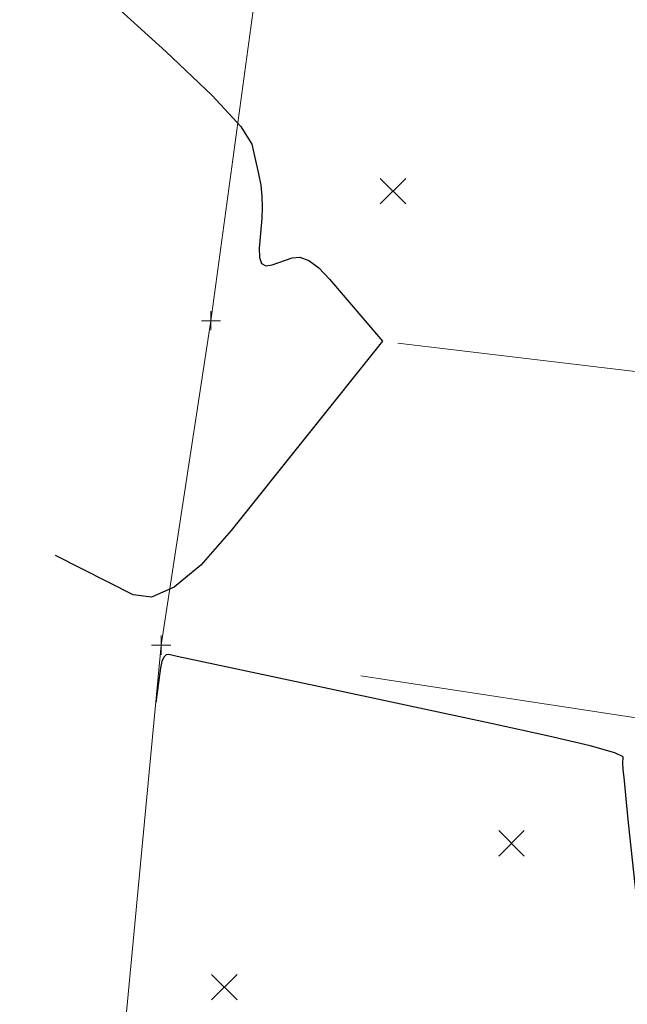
# Model space of a CAD drawing. Extents: x 1620613 to 1693141, y 557269 to 607790.
# Tile 22 of 256: x 1620884 to 1620900, y 607196 to 607222. Entities that reach past the tile are written whole.
import ezdxf

# ---------------------------------------------------------------- set-up
doc = ezdxf.new("R2010")
doc.units = 0
doc.header["$LTSCALE"] = 10
doc.header["$MEASUREMENT"] = 0
doc.linetypes.add('DGN Style 3', pattern=[10.28579463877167, 7.346996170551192, -2.938798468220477])
doc.linetypes.add('DGN Style 5', pattern=[5.142897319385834, 2.204098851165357, -2.938798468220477])
for name, color, linetype, lineweight in [('DT_X_Contour_Major', 132, 'DGN Style 3', 30), ('DT_X_Contour_Minor', 136, 'DGN Style 3', 0), ('PV_X_Driveway', 7, 'DGN Style 5', 0), ('SV_X_Random_Point (Construction)', 7, 'Continuous', 0), ('XS_X_Ground_Line', 92, 'DGN Style 3', 13)]:
    doc.layers.add(name, color=color, linetype=linetype, lineweight=lineweight)
doc.layers.add('SV_X_Shot_Marker (Construction)', color=2, linetype='Continuous', lineweight=0, transparency=0.5)

# ---------------------------------------------------------------- blocks, each defined once
blk = doc.blocks.new('X_66')
at = {"layer": 'SV_X_Random_Point (Construction)', "color": 7, "linetype": 'Continuous', "lineweight": 0, "transparency": 33554559}
for p, q in [((-0.03333333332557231, -0.03337500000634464), (0.03333333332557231, 0.03337499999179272)), ((-0.03333333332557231, 0.03337499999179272), (0.03333333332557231, -0.03337500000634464))]:
    blk.add_line(p, q, dxfattribs=at)
blk = doc.blocks.new('X_68')
at = {"layer": 'SV_X_Random_Point (Construction)', "color": 7, "linetype": 'Continuous', "lineweight": 0, "transparency": 33554559}
for p, q in [((-0.03333333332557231, -0.03337499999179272), (0.03333333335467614, 0.03337500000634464)), ((-0.03333333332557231, 0.03337500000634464), (0.03333333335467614, -0.03337499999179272))]:
    blk.add_line(p, q, dxfattribs=at)
blk = doc.blocks.new('SVPT_536')
at = {"layer": 'SV_X_Shot_Marker (Construction)', "transparency": 33554495}
for p, q in [((-0.02499999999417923, 0), (0.02500000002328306, 0)), ((2.91038304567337e-11, 0.02499999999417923), (2.91038304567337e-11, -0.02500000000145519))]:
    blk.add_line(p, q, dxfattribs=at)
blk.add_point((2.91038304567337e-11, 0), dxfattribs=at)
blk = doc.blocks.new('SVPT_540')
at = {"layer": 'SV_X_Shot_Marker (Construction)', "transparency": 33554495}
for p, q in [((-0.02500000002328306, 7.275957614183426e-12), (0.02499999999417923, 7.275957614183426e-12)), ((-2.91038304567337e-11, 0.02500000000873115), (-2.91038304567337e-11, -0.02499999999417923))]:
    blk.add_line(p, q, dxfattribs=at)
blk.add_point((-2.91038304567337e-11, 7.275957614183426e-12), dxfattribs=at)
blk = doc.blocks.new('X_69')
at = {"layer": 'SV_X_Random_Point (Construction)', "color": 7, "linetype": 'Continuous', "lineweight": 0, "transparency": 33554559}
for p, q in [((-0.03333333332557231, -0.03337499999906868), (0.03333333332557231, 0.03337499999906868)), ((-0.03333333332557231, 0.03337499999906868), (0.03333333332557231, -0.03337499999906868))]:
    blk.add_line(p, q, dxfattribs=at)
blk = doc.blocks.new('*U1004')
at = {"layer": 'DT_X_Contour_Major', "flags": 128}
for points, elevation in [([(26.30537734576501, 12.32594311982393), (26.2132969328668, 12.53416623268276), (26.16390910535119, 12.56619816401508), (26.05520865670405, 12.57305548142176), (25.88719558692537, 12.55473818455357), (25.65986989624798, 12.51124627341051), (24.97458455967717, 12.36170169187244), (24.45816364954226, 12.15995523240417), (23.42286492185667, 11.6668742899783), (21.86868837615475, 10.88245886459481), (19.79563401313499, 9.806708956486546), (13.57565195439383, 6.54959655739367), (11.44822148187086, 5.455328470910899), (9.730916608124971, 4.615358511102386), (8.423737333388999, 4.029686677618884), (7.526683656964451, 3.698312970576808), (5.681374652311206, 3.153713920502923), (5.055211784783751, 2.968261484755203), (4.560704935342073, 2.820353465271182), (4.197854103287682, 2.709989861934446), (3.966659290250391, 2.637170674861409), (3.525681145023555, 2.493045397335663), (3.178307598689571, 2.100909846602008), (2.466920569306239, 1.032597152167), (1.391520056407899, -0.7118926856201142), (-0.04789394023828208, -3.13255966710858), (-4.371682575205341, -10.48924114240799), (-5.941370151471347, -12.76363584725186), (-7.407591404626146, -14.06930885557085), (-8.770346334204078, -14.40626016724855), (-10.02963494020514, -13.77448978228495), (-13.24978279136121, -10.79813982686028), (-14.44513227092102, -9.777115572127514), (-15.61606982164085, -8.946305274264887), (-16.7625954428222, -8.305708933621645), (-17.88470913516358, -7.855326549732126), (-23.06427853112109, -6.197374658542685), (-29.30367816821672, -10.85300946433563), (-30.47575752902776, -11.72686911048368), (-31.31796719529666, -12.35317598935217), (-31.83030716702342, -12.7319301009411), (-32.01277744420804, -12.8631314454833), (-32.05953859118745, -12.88293134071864), (-32.14207109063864, -12.91787776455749), (-32.21893357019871, -12.95042335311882), (-32.61941676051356, -13.11999843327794), (-32.73207073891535, -13.18369291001), (-32.84511525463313, -13.27954040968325), (-32.95855030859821, -13.40754093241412), (-33.07237589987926, -13.56769447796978), (-33.37643152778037, -14.03764129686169), (-33.50657770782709, -14.21317402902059), (-33.6689745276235, -14.38731211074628), (-33.86362198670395, -14.560055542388), (-34.09052008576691, -14.73140432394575), (-34.73858253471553, -15.18647487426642), (-35.14137474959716, -15.4824079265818), (-35.8637045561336, -16.0289041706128), (-36.90557195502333, -16.82596360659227), (-38.26697694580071, -17.87358623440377), (-42.32344037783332, -21.0013308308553), (-43.67305406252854, -22.02445178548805), (-44.6795475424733, -22.74800620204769), (-45.34292081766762, -23.17199408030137), (-45.66317388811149, -23.29641542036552), (-46.05968847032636, -23.22878360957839), (-46.19805104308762, -23.20993436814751), (-46.31575282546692, -23.20411050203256), (-46.41279381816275, -23.21131201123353), (-46.48917402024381, -23.231538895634), (-46.66530683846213, -23.30284442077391), (-46.72931100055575, -23.32240601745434), (-46.78922387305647, -23.32761166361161), (-46.84504545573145, -23.31846135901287), (-46.89677574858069, -23.29495510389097), (-47.02926814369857, -23.21313048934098), (-47.07910932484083, -23.18417179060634), (-47.12926357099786, -23.15866415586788), (-47.17973088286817, -23.13660758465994), (-47.23051126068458, -23.11800207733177), (-47.46821684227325, -23.03922885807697), (-47.1393477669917, -22.75253284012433), (-47.07713452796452, -22.6964644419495), (-47.03143870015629, -22.65112896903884), (-47.00226028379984, -22.61652642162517), (-46.98959927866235, -22.59265679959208), (-46.97785981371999, -22.54331504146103), (-46.99294596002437, -22.50928882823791), (-47.04700899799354, -22.44421650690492), (-47.14004892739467, -22.34809807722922), (-47.27206574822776, -22.22093353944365), (-47.67607979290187, -21.84043329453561), (-47.81056473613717, -21.71434827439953), (-47.91100903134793, -21.62146839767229), (-47.97741267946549, -21.56179366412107), (-48.00977568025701, -21.5353240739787), (-48.05068948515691, -21.50901202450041), (-48.10322058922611, -21.51837917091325), (-48.23012854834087, -21.56621464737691), (-48.43141336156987, -21.6525184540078), (-48.70707502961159, -21.77729059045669), (-49.5413419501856, -22.16130739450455), (-49.80421633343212, -22.28057902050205), (-49.96713929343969, -22.35038129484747), (-50.03011082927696, -22.37071421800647), (-49.99313094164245, -22.34157778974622), (-49.76124934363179, -22.19792151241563), (-49.70424088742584, -22.16001939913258), (-49.70712671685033, -22.15405526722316), (-49.76990683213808, -22.18002911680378), (-49.89258123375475, -22.23794094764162), (-50.29957201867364, -22.4349564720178), (-50.4650397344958, -22.51511245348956), (-50.65619979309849, -22.60781875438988), (-50.87305219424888, -22.713075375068), (-51.11559693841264, -22.83088231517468), (-51.7966393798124, -23.16176791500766), (-52.02042571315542, -23.26913636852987), (-52.18100288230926, -23.34307752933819), (-52.27837088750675, -23.3835913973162), (-52.31252972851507, -23.39067797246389), (-52.31934108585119, -23.36500578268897), (-52.34651299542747, -23.36802393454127), (-52.42292020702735, -23.3963325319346), (-52.54856272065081, -23.44993157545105), (-52.7234405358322, -23.52882106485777), (-53.25542844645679, -23.77291363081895), (-53.49106641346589, -23.88353283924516), (-53.79898938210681, -24.03232103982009), (-54.17919735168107, -24.21927823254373), (-54.63169032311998, -24.4444044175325), (-55.9347182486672, -25.09563290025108), (-56.37126484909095, -25.31363089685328), (-56.70363370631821, -25.47920352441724), (-56.93182482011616, -25.59235078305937), (-57.05583819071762, -25.65307267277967), (-57.24763685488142, -25.74509721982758), (-57.34868085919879, -25.79261193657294), (-57.50796387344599, -25.86613767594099), (-57.72548589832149, -25.9656744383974), (-58.00124693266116, -26.09122222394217), (-58.81426170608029, -26.46069768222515), (-59.41411217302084, -26.73047952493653), (-60.60390249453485, -27.26271845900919), (-62.383632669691, -28.05741448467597), (-64.7533026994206, -29.11456760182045), (-71.85900925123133, -32.28358536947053), (-74.23402236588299, -33.34301279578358), (-76.02978179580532, -34.14453174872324), (-77.24628754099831, -34.68814222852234), (-77.88353960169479, -34.97384423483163), (-78.81054018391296, -35.391838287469), (-79.19568025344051, -35.56560299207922), (-79.65585002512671, -35.77340156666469), (-80.19104949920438, -36.01523401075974), (-80.8012786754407, -36.29110032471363), (-82.52859608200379, -37.07212232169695), (-83.42971963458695, -37.47749889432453), (-84.83760223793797, -38.1078621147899), (-86.75224389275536, -38.96321198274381), (-89.1736445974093, -40.04354849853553), (-96.30639187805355, -43.22442807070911), (-98.70508875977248, -44.29380064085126), (-100.5516189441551, -45.11625867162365), (-101.8459824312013, -45.69180216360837), (-102.5881792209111, -46.02043111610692), (-103.8311483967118, -46.56755560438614), (-104.3522387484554, -46.79758268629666), (-104.9832829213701, -47.07732056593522), (-105.7242809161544, -47.40676924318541), (-106.5752327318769, -47.7859287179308), (-108.9910426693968, -48.86330171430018), (-109.8721744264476, -49.25757714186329), (-110.7037122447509, -49.63237367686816), (-111.485656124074, -49.98769131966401), (-112.2180060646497, -50.32353007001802), (-114.1048139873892, -51.19312821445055), (-114.7537511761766, -51.49108912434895), (-115.2854568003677, -51.73277324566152), (-115.6999308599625, -51.91818057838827), (-115.9971733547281, -52.04731112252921), (-116.6335112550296, -52.31662352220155), (-116.8426200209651, -52.40548220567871), (-116.9926928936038, -52.47007395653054), (-117.0837298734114, -52.51039877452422), (-117.1157309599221, -52.52645665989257), (-117.1223526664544, -52.53692177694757), (-117.1551489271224, -52.55367385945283), (-117.2485714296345, -52.59608126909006), (-117.4026201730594, -52.66414400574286), (-117.617295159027, -52.75786206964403), (-118.270596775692, -53.04198400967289), (-118.4902231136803, -53.13753155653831), (-118.6591259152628, -53.21108274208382), (-118.7773051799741, -53.26263756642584), (-118.8447609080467, -53.29219602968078), (-119.0411993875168, -53.37881068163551), (-118.9586758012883, -53.66843197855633), (-118.9665701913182, -53.72670504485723), (-119.0256206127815, -53.77740083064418), (-119.135827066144, -53.8205193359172), (-119.2971895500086, -53.85606056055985), (-120.1695785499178, -54.0042392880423), (-120.9374638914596, -54.42988761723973), (-120.6541685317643, -55.23325113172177), (-120.6010496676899, -55.3838841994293), (-120.5631053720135, -55.49148475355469), (-120.5403356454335, -55.55605279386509), (-120.5327404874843, -55.57758832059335), (-120.5327037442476, -55.57767824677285), (-120.5326476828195, -55.57775744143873), (-120.5105928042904, -55.57104839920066), (-120.4444521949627, -55.55088733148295), (-120.3342258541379, -55.51727423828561), (-120.1799137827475, -55.47020911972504), (-119.7096339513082, -55.32676610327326), (-119.5656421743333, -55.2859196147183), (-119.4863767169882, -55.27096241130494), (-119.4718375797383, -55.28189449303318), (-119.5220247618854, -55.31871586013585), (-119.9072596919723, -55.55095723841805), (-119.9982819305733, -55.91774829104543), (-120.0618285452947, -56.02172387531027), (-120.2134588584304, -56.17645446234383), (-120.4531728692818, -56.38194005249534), (-120.7809705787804, -56.63818064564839), (-121.7725427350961, -57.3891622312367), (-122.2008208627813, -57.70677740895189), (-122.7419761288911, -58.09638675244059), (-123.3960085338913, -58.55799026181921), (-124.1629180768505, -59.09158793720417), (-126.3585130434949, -60.61050729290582), (-127.0850877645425, -61.11547798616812), (-127.6181157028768, -61.49120054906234), (-127.9575968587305, -61.73767498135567), (-128.103531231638, -61.85490128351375), (-128.2346271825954, -61.9951739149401), (-128.281012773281, -62.0421228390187), (-128.3218475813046, -62.07776513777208), (-128.3571316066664, -62.10210081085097), (-128.3868648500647, -62.11512985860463), (-128.4587524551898, -62.13479848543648), (-128.6009869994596, -62.188892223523), (-128.9737749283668, -62.33642196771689), (-129.5771162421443, -62.57738771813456), (-130.4110109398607, -62.91178947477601), (-134.840477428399, -64.69034835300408), (-140.9766125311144, -70.23291317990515), (-142.2519652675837, -71.330842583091), (-143.448251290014, -72.24924586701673), (-144.5654705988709, -72.98812303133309), (-145.6036231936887, -73.54747407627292), (-148.2666078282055, -74.79970870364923), (-149.2898641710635, -75.31766715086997), (-150.3623947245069, -75.93236652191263), (-151.4841994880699, -76.6438068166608), (-152.6552784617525, -77.45198803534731), (-155.8438546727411, -79.73612584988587), (-156.9415023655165, -80.4989140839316), (-157.8430132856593, -81.07417542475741), (-158.5483874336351, -81.46190987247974), (-159.0576248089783, -81.66211742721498), (-160.1540754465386, -81.94596838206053), (-160.5259176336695, -82.04717376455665), (-160.8191062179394, -82.1379016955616), (-161.0336411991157, -82.2181521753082), (-161.1695225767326, -82.28792520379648), (-161.427001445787, -82.46001667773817), (-161.9047767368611, -82.53020064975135), (-163.1449934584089, -82.61168395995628), (-165.1476516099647, -82.70446660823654), (-167.9127511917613, -82.8085485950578), (-182.5955792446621, -83.32062965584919), (-185.1796012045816, -84.2289063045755), (-185.7558273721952, -84.44938869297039), (-186.3770678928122, -84.72157443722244), (-187.043322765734, -85.0454635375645), (-187.7545919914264, -85.42105599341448), (-191.1788818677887, -87.29446195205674), (-162.5820757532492, -120.8934588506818), (-156.9841761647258, -127.402307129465), (-152.4462514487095, -132.5292818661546), (-148.9683016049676, -136.274383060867), (-146.5503266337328, -138.6376107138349), (-141.5156932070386, -143.0970530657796), (-139.8554598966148, -144.5966413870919), (-138.6507350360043, -145.7508245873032), (-137.9015186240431, -146.5596026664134), (-137.6078106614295, -147.0229756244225), (-137.4319340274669, -147.7980966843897), (-137.3772802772, -148.08877296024), (-137.3452265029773, -148.3794609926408), (-137.3357727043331, -148.6701607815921), (-137.3489188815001, -148.9608723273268), (-137.414108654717, -149.7361187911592), (-137.4112657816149, -149.9817274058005), (-137.3538448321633, -150.1371184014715), (-137.2418458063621, -150.2022917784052), (-137.0752687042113, -150.1772475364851), (-136.558292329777, -149.9901727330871), (-136.3516633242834, -149.9722589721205), (-136.1195085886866, -150.0588237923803), (-135.8618281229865, -150.2498671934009), (-135.5786219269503, -150.5453891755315), (-134.1974329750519, -152.1682751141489), (-138.1507297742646, -157.1201154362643), (-138.9463081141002, -158.0210547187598), (-139.6387730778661, -158.601655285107), (-140.2281246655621, -158.8619171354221), (-140.7143628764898, -158.8018402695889), (-142.7428766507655, -157.7740245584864)], 3.400041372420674), ([(-73.4760161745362, -201.5422360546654), (-73.43903331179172, -200.6457492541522), (-73.4320247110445, -200.4770981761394), (-73.42684870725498, -200.3553535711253), (-73.42350529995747, -200.280515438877), (-73.42199448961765, -200.252583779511), (-73.42040912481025, -200.2406413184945), (-73.41978172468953, -200.2355654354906), (-73.41908854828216, -200.2292946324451), (-73.41832959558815, -200.2218289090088), (-73.4152178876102, -200.1884799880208), (-73.41520410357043, -200.1695437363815), (-73.41687798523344, -200.1312511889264), (-73.42023953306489, -200.0736023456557), (-73.42528874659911, -199.9965972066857), (-73.44100353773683, -199.7654417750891), (-73.40739895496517, -199.2337357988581), (-73.29479911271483, -197.8119844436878), (-73.10320401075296, -195.5001877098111), (-72.8326136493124, -192.2983455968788), (-72.00571233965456, -182.5733727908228), (-71.7352939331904, -179.3613628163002), (-71.54421469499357, -177.0190624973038), (-71.43247462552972, -175.5464718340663), (-71.40007372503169, -174.9435908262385), (-71.41945688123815, -174.4955210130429), (-71.52356855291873, -173.944277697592), (-71.82136620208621, -172.6266001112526), (-72.31284982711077, -170.5424882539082), (-72.99801942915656, -167.6919421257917), (-76.6474115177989, -152.6010468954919), (-76.59790643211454, -151.8556734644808), (-76.58681452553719, -151.6946071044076), (-76.57475527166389, -151.5308537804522), (-76.56172866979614, -151.3644134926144), (-76.54773472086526, -151.1952862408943), (-76.50912772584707, -150.7406976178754), (-76.4911526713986, -150.5141113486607), (-76.4661827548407, -150.1752940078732), (-76.43421797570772, -149.7242455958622), (-76.39525833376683, -149.1609661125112), (-76.28203947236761, -147.509246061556), (-76.24170926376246, -146.9212052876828), (-76.20563278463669, -146.3958730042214), (-76.17381003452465, -145.9332492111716), (-76.14624101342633, -145.5333339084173), (-76.02751095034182, -143.8133823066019), (-77.42951005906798, -144.6775213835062), (-77.76622471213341, -144.8628991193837), (-78.17551191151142, -145.0486870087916), (-78.65737165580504, -145.2348850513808), (-79.2118039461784, -145.4214932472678), (-80.78705344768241, -145.9196619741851), (-81.4317309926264, -146.2671483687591), (-82.18432650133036, -146.9359810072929), (-83.04483997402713, -147.9261598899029), (-84.0132714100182, -149.2376850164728), (-86.73964585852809, -153.1635470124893), (-87.70090387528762, -154.5591397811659), (-88.53989709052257, -155.8015215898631), (-89.25662550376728, -156.8906924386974), (-89.85108911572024, -157.826652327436), (-91.27330567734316, -160.1182640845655), (-91.81985391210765, -161.0357988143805), (-92.39283619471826, -162.0696941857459), (-92.99225252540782, -163.2199501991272), (-93.61810290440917, -164.4865668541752), (-96.60041745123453, -170.668952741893), (-99.37484135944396, -164.4588539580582), (-100.1007688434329, -163.0467818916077), (-101.0895124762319, -161.4720365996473), (-102.3410722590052, -159.7346180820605), (-103.8554481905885, -157.8345263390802), (-108.2442055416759, -152.5507173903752), (-109.7069847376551, -150.7903302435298), (-110.8037543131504, -149.4720255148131), (-111.5345142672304, -148.595803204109), (-111.8992646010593, -148.1616633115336), (-112.3839193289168, -147.5934001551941), (-112.5508237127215, -147.3980794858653), (-112.688045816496, -147.2383148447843), (-112.795585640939, -147.1141062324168), (-112.8734431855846, -147.0254536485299), (-113.167519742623, -146.6947056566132), (-113.2178049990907, -147.0028580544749), (-113.2282581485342, -147.067723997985), (-113.2380667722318, -147.1302565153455), (-113.2472308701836, -147.1904556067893), (-113.2557504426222, -147.2483212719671), (-113.2776099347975, -147.399518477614), (-113.2903491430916, -147.4532872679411), (-113.3121721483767, -147.5011957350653), (-113.3430789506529, -147.543243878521), (-113.38306954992, -147.5794316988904), (-113.5018228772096, -147.6681187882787), (-113.5505775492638, -147.697061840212), (-113.6077765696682, -147.7173756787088), (-113.6734199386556, -147.7290603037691), (-113.7475076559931, -147.7321157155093), (-113.9563340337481, -147.7287578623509), (-114.0443558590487, -147.7490850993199), (-114.1518015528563, -147.8125852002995), (-114.2786711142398, -147.9192581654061), (-114.4249645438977, -148.0691039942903), (-115.1529895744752, -148.8691212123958), (-119.1780144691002, -155.9127798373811), (-119.9636960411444, -157.3075836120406), (-120.5957300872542, -158.4732840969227), (-121.0741166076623, -159.4098812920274), (-121.3988556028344, -160.1173751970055), (-122.0599628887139, -161.6985545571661), (-122.2862834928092, -162.2267255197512), (-122.4694148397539, -162.6253538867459), (-122.6093569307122, -162.8944396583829), (-122.7061097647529, -163.0339828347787), (-123.0568480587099, -163.3829182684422), (-123.0510603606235, -163.4252787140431), (-123.1317196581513, -163.5197417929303), (-123.3761779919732, -163.7849765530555), (-123.7844353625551, -164.2209829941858), (-124.3564917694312, -164.8277611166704), (-127.4082860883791, -168.0578596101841), (-127.7609887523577, -164.7567381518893), (-127.8269915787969, -164.1294293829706), (-127.8738417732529, -163.6622694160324), (-127.901539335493, -163.3552582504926), (-127.9100842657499, -163.2083958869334), (-127.907333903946, -163.0302946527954), (-128.121975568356, -162.9258233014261), (-128.767963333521, -162.7459851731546), (-129.8452971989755, -162.4907802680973), (-131.3539771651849, -162.1602085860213), (-135.9522518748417, -161.1781950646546), (-137.4711683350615, -160.8537796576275), (-138.5792116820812, -160.6170435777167), (-139.2763819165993, -160.4679868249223), (-139.5626790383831, -160.4066093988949), (-139.7783072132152, -160.359842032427), (-139.8524310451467, -160.3685469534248), (-139.9130814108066, -160.4297372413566), (-139.9602583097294, -160.5434128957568), (-139.9939617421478, -160.7095739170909), (-140.119806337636, -161.6074578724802)], 3.400041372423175)]:
    blk.add_lwpolyline(points, dxfattribs=dict(at, elevation=elevation))
at = {"layer": 'DT_X_Contour_Minor', "transparency": 33554559, "flags": 128}
for points, elevation in [([(28.24978365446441, -11.89785674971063), (22.86334920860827, -12.07770801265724), (21.97651977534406, -12.27239099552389), (21.62450338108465, -12.77936083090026), (21.80730002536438, -13.598617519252), (22.52490970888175, -14.73016106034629), (25.1516195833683, -18.16399297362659), (26.02630815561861, -19.44707481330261), (26.68034146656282, -20.72094639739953), (27.11371951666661, -21.98560772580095), (27.32644230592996, -23.24105879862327), (27.59949606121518, -26.57664798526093), (27.65809658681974, -27.59918054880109), (27.62910784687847, -28.16508634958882), (27.51252984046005, -28.2743653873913), (27.3083625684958, -27.92701766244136), (26.15120701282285, -25.24059916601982), (23.59789629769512, -28.35855566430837), (23.14038703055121, -29.00087555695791), (22.86213524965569, -29.591568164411), (22.76314095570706, -30.13063348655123), (22.84340414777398, -30.61807152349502), (23.29644930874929, -31.84906990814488), (23.44788336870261, -32.49189200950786), (23.56240167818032, -33.49710952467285), (23.64000423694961, -34.86472245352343), (23.68069104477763, -36.59473079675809), (23.73996819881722, -41.69128026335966), (23.71580356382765, -43.38336406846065), (23.59885179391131, -44.63720338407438), (23.38911288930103, -45.45279820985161), (23.08658684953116, -45.83014854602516), (22.15613456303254, -46.25209012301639), (21.61765099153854, -46.36631558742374), (20.7000394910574, -46.39253579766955), (19.40330006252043, -46.3307507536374), (17.72743270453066, -46.18096045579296), (12.75294917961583, -45.66417932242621), (11.01480717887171, -45.46739475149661), (9.531243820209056, -45.26462688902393), (8.302259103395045, -45.0558757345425), (7.327853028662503, -44.84114128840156), (5.068875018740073, -44.26053837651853), (4.131816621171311, -44.0279134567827), (3.014874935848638, -43.76549088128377), (1.718049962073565, -43.47327065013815), (0.2413417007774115, -43.15125276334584), (-3.936391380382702, -42.25280819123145), (-5.364580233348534, -41.91397549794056), (-6.515846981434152, -41.57131084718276), (-7.390191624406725, -41.22481423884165), (-7.987614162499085, -40.87448567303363), (-9.21151145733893, -39.93516688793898), (-9.627034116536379, -39.47450864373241), (-9.95567912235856, -38.79702300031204), (-10.19744647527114, -37.90270995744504), (-10.35233617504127, -36.79156951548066), (-10.64953850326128, -33.5394251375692), (-10.81630435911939, -32.36372557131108), (-11.09370018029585, -31.27573515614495), (-11.48172596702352, -30.2754538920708), (-11.98038171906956, -29.36288177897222), (-13.45763701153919, -27.04630167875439), (-14.02591602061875, -26.20894515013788), (-14.62281157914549, -25.43431063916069), (-15.24832368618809, -24.72239814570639), (-15.90245234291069, -24.07320766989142), (-17.68495082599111, -22.42566242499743), (-18.41753175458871, -21.8377841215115), (-19.27840067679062, -21.30980814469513), (-20.26755759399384, -20.84173449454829), (-21.38500250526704, -20.43356317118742), (-24.5359062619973, -19.42497607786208), (-25.69076953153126, -19.16844045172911), (-26.79218152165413, -19.1552738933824), (-27.84014223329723, -19.38547640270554), (-28.83465166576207, -19.85904797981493), (-31.41540844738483, -21.44639760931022), (-32.32730300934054, -21.87220504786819), (-33.12741910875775, -21.95911514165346), (-33.81575674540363, -21.70712789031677), (-34.39231591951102, -21.11624329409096), (-36.82210898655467, -17.56802137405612), (-42.45399382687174, -21.9104979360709), (-43.51533230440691, -22.72379804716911), (-44.28568280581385, -23.30263699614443), (-44.76504533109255, -23.64701478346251), (-44.95341988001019, -23.75693140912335), (-45.06776804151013, -23.73742752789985), (-45.12880582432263, -23.74054854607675), (-45.22615805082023, -23.76453951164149), (-45.35982472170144, -23.80940042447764), (-45.52980583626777, -23.87513128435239), (-46.03150806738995, -24.07824017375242), (-46.21381952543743, -24.13396003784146), (-46.38447722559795, -24.14878796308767), (-46.54348116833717, -24.12272394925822), (-46.69083135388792, -24.05576799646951), (-47.06822683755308, -23.822696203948), (-47.21019601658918, -23.74020934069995), (-47.35305694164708, -23.66755259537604), (-47.49680961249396, -23.60472596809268), (-47.64145402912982, -23.55172945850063), (-48.31854204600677, -23.32734935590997), (-48.0902952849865, -23.12837218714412), (-48.0494979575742, -23.0902991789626), (-48.02492601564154, -23.06135608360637), (-48.01657945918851, -23.04154290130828), (-48.02445828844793, -23.0308596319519), (-48.09908539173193, -23.00230750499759), (-48.49633784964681, -22.6306654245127), (-48.59182647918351, -22.57054351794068), (-48.70804131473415, -22.54945297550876), (-48.84498235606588, -22.56739379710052), (-49.00264960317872, -22.62436598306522), (-49.45073053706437, -22.82833363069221), (-49.60062122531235, -22.89416058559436), (-49.71423258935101, -22.9386657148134), (-49.79156462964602, -22.96184901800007), (-49.83261734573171, -22.96371049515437), (-49.89371882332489, -22.94024533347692), (-49.91694637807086, -22.93172894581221), (-49.94080293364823, -22.92377865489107), (-49.96528849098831, -22.91639446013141), (-49.9904030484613, -22.90957636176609), (-50.05821387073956, -22.89214956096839), (-50.08348832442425, -22.87919501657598), (-50.10845356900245, -22.85340148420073), (-50.13310960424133, -22.81476896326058), (-50.15745642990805, -22.763297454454), (-50.27035346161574, -22.49313943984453), (-49.97261926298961, -22.30868587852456), (-49.92926480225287, -22.28013763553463), (-49.92680179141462, -22.27354443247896), (-49.96523023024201, -22.28890626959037), (-50.04455011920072, -22.32622314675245), (-50.31059175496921, -22.45500820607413), (-50.43274349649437, -22.51420105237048), (-50.59966749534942, -22.59519079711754), (-50.8113637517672, -22.69797743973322), (-51.06783226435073, -22.82256098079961), (-51.81144464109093, -23.18384628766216), (-52.05579106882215, -23.30107908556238), (-52.23112106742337, -23.38181349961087), (-52.33743463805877, -23.42604952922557), (-52.37473178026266, -23.43378717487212), (-52.38216892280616, -23.40575638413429), (-52.40523163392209, -23.40602097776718), (-52.46884191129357, -23.42783785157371), (-52.57299975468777, -23.47120700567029), (-52.71770516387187, -23.53612843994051), (-53.15764967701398, -23.73798863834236), (-53.36729878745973, -23.83685586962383), (-53.6662877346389, -23.98206241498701), (-54.05461651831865, -24.17360827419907), (-54.53228513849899, -24.41149344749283), (-55.92518790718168, -25.10763966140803), (-56.38965126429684, -25.33962136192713), (-56.73836425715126, -25.51345680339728), (-56.97132688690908, -25.62914598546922), (-57.08853915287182, -25.6866889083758), (-57.24677137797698, -25.7626083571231), (-57.33013179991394, -25.80180758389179), (-57.46153889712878, -25.86246567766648), (-57.64099267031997, -25.94458263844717), (-57.86849311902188, -26.04815846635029), (-58.53922321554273, -26.3529724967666), (-59.1091752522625, -26.60902478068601), (-60.31598379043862, -27.14857110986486), (-62.15964883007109, -27.97161148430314), (-64.64017037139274, -29.07814590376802), (-72.10403648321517, -32.40689641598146), (-74.58883991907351, -33.51525025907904), (-76.44535064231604, -34.34374890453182), (-77.67356865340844, -34.89239235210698), (-78.27349395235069, -35.16118060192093), (-79.03557113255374, -35.50480900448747), (-79.35219063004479, -35.64765909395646), (-79.73049123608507, -35.81848806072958), (-80.17047295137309, -36.01729590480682), (-80.67213577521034, -36.24408262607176), (-82.09214478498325, -36.88615238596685), (-82.90918511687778, -37.25340603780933), (-84.2952993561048, -37.87361467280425), (-86.25048750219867, -38.74677829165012), (-88.77474955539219, -39.87289689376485), (-96.2648802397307, -43.21315314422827), (-98.77030293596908, -44.33018146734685), (-100.6689730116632, -45.17607424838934), (-101.960890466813, -45.75083148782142), (-102.64605530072, -46.05445318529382), (-103.6641580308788, -46.50259698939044), (-104.1172223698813, -46.70271404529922), (-104.7128383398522, -46.96695735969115), (-105.4510059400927, -47.29532693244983), (-106.3317251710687, -47.68782276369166), (-108.8703786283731, -48.81997999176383), (-109.7963157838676, -49.23430425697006), (-110.670137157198, -49.62815913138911), (-111.4918427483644, -50.00154461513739), (-112.2614325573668, -50.35446070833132), (-114.2441843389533, -51.26827776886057), (-114.9194182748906, -51.57855367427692), (-115.4580562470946, -51.82401859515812), (-115.8600982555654, -52.00467253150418), (-116.1255442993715, -52.1205154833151), (-116.6512724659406, -52.34301537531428), (-116.8241110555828, -52.41655107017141), (-116.9483306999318, -52.47028323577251), (-117.0239313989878, -52.50421187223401), (-117.0509131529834, -52.51833697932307), (-117.0580392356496, -52.5295992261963), (-117.0933335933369, -52.54762731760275), (-117.1938721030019, -52.59326490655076), (-117.3596547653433, -52.66651199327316), (-117.5906815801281, -52.76736857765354), (-118.2937452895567, -53.07313213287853), (-118.5278094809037, -53.17494733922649), (-118.7027042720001, -53.25107029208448), (-118.8184296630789, -53.30150099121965), (-118.8749856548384, -53.32623943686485), (-119.0008516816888, -53.38173692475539), (-118.7962407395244, -54.09983085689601), (-118.7554949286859, -54.24176001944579), (-118.7209479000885, -54.3597929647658), (-118.6925996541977, -54.45392969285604), (-118.6704501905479, -54.52417020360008), (-118.5815498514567, -54.79620141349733), (-118.5276829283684, -54.81125057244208), (-118.5216346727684, -54.81651493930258), (-118.5265757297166, -54.82585839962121), (-118.5425060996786, -54.83928095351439), (-118.5694257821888, -54.85678260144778), (-118.7206926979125, -54.94797484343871), (-119.0238139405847, -56.16945830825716), (-119.1028068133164, -56.41526786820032), (-119.2098763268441, -56.62920363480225), (-119.3450224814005, -56.81126560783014), (-119.5082452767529, -56.96145378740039), (-119.9809415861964, -57.31945720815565), (-120.2034578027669, -57.48356342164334), (-120.516484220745, -57.70737949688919), (-120.9200208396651, -57.99090543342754), (-121.4140676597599, -58.33414123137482), (-123.9308099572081, -60.0752312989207), (-124.656740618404, -63.26802976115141), (-124.9255666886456, -64.05784303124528), (-125.4209317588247, -65.058940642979), (-126.1428358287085, -66.27132259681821), (-127.0912788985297, -67.69498889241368), (-129.922512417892, -71.77314480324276), (-130.8538291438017, -73.1133836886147), (-131.5243541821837, -74.07548341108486), (-131.9340875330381, -74.65944397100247), (-132.083029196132, -74.86526536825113), (-132.1324847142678, -74.9099368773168), (-132.4467015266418, -75.06472035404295), (-133.3522603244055, -75.49556715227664), (-134.8491611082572, -76.2024772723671), (-136.9374038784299, -77.18545071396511), (-143.2945072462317, -80.17479765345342), (-145.3844321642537, -81.1585427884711), (-146.8863793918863, -81.86776798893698), (-147.8003489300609, -82.30247325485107), (-148.1263407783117, -82.46265858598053), (-148.2116821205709, -82.52379288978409), (-148.3210408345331, -82.56491418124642), (-148.5851109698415, -82.64242732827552), (-149.0038925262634, -82.75633233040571), (-149.5773855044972, -82.90662918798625), (-151.3129820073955, -83.355943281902), (-151.8877605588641, -83.50690744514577), (-152.310398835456, -83.62281436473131), (-152.5808968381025, -83.70366404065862), (-152.6992545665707, -83.74945647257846), (-152.812021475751, -83.82482663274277), (-153.4607470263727, -83.87089206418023), (-155.322348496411, -83.95256073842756), (-158.3968258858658, -84.06983265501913), (-162.6841791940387, -84.22270781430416), (-185.5218717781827, -85.01919945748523), (-185.8662228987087, -85.14023793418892), (-185.9430117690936, -85.16961978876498), (-186.02579932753, -85.20589171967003), (-186.1145855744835, -85.2490537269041), (-186.209370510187, -85.29910581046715), (-186.6656971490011, -85.54875904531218), (-182.8548385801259, -90.02621798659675), (-181.2783123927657, -91.62925206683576), (-178.1819589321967, -94.5194433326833), (-173.5657781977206, -98.69679178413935), (-167.4297701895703, -104.1612974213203), (-149.0406458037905, -120.4495220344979), (-142.9766021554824, -125.9268058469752), (-138.5763144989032, -130.1424888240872), (-135.8397828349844, -133.0965709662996), (-134.7670071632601, -134.7890522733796), (-134.1246133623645, -137.6202013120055), (-133.9249891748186, -138.6819036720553), (-133.8079119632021, -139.7436489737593), (-133.7733817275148, -140.8054372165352), (-133.8213984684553, -141.8672684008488), (-134.0595057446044, -144.6988754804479), (-134.1087534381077, -145.6175454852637), (-134.07791606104, -146.2498501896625), (-133.9669936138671, -146.5957895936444), (-133.7759860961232, -146.6553636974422), (-133.1598526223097, -146.432407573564), (-132.8521315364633, -146.429776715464), (-132.3910683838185, -146.5891012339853), (-131.776663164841, -146.9103811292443), (-131.008915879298, -147.3936164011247), (-128.7571336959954, -148.8981842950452), (-127.9841523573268, -149.1872926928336), (-127.3540449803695, -148.9261919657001), (-126.8668115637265, -148.1148821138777), (-126.5224521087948, -146.753363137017), (-125.7946588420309, -142.3890336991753), (-125.5548918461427, -140.9535478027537), (-125.381435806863, -139.9203371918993), (-125.2742907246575, -139.2894018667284), (-125.2334565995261, -139.0607418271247), (-125.2129802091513, -138.9873487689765), (-125.194483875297, -138.9230736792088), (-125.1543521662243, -138.7852932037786), (-125.0925850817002, -138.5740073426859), (-125.0091826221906, -138.2892160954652), (-124.7579288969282, -137.4317655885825), (-124.6573424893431, -137.0833614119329), (-124.5440235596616, -136.6812367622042), (-124.4179721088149, -136.2253916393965), (-124.2791881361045, -135.7158260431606), (-123.6018203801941, -133.2125054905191), (-122.0826684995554, -134.5748893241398), (-121.6642793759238, -134.8150147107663), (-121.0601770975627, -134.9515120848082), (-120.2703616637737, -134.9843814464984), (-119.294833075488, -134.9136227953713), (-116.4458059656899, -134.5867623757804), (-115.4661576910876, -134.400821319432), (-114.6639832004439, -134.0881434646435), (-114.0392824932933, -133.6487288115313), (-113.5920555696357, -133.0825773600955), (-111.9191020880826, -130.1448180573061), (-111.4743585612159, -127.3931403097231), (-111.3784358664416, -126.794471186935), (-111.2812721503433, -126.17775428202), (-111.1828674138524, -125.542989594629), (-111.0832216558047, -124.8901771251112), (-110.6153124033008, -121.8016074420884), (-100.0390838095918, -130.8066416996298), (-98.04383508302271, -132.5088135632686), (-96.59075830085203, -133.7560287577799), (-95.67985346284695, -134.5482872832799), (-95.3111205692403, -134.885589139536), (-95.05072877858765, -135.1784518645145), (-94.93797481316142, -135.3065721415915), (-94.79500675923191, -135.4712859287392), (-94.62182461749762, -135.6725932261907), (-94.41842838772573, -135.9104940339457), (-93.39874644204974, -137.1060826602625), (-92.53123992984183, -135.8569105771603), (-92.3621146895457, -135.6206453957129), (-92.22652747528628, -135.4472093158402), (-92.12447828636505, -135.336602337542), (-92.05596712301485, -135.2888244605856), (-91.91798805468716, -135.2451889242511), (-91.53946119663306, -135.02546682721), (-90.50736492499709, -134.3990271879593), (-88.8216992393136, -133.3658700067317), (-86.48246413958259, -131.9259952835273), (-74.04103837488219, -124.2575723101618), (-74.08042687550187, -124.8281633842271), (-73.97538701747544, -125.103124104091), (-73.64338665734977, -125.6834672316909), (-73.0844257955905, -126.5691927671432), (-72.298504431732, -127.7603007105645), (-69.9001001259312, -131.3437651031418), (-69.08878732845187, -132.5439915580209), (-68.45365216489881, -133.4570726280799), (-67.99469463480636, -134.0830083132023), (-67.71191473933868, -134.4217986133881), (-66.80335637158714, -135.3328141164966)], 3.800041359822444), ([(-143.1112163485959, -214.7095571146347), (-141.8069607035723, -218.6512052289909), (-141.3404278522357, -219.9497602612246), (-140.4997960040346, -222.1561475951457), (-139.2850651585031, -225.2703672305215), (-137.6962353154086, -229.2924191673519), (-132.9605570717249, -241.2283340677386), (-131.381766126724, -245.1769655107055), (-130.1971519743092, -248.0709236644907), (-129.4067146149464, -249.9102085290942), (-129.0104540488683, -250.6948201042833), (-128.4793282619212, -251.3808865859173), (-128.2471089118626, -251.7051426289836), (-127.9487952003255, -252.1633608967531), (-127.5843871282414, -252.755541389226), (-127.1538846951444, -253.4816841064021), (-124.9906531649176, -257.1829286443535), (-124.5828383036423, -255.9845059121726), (-124.5105129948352, -255.8183027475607), (-124.4683148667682, -255.8333029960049), (-124.4562439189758, -256.029506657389), (-124.474300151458, -256.4069137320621), (-124.6288593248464, -258.5909547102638), (-121.7802245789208, -253.8709092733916), (-121.1805135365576, -252.8664673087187), (-120.6022238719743, -251.8760180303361), (-120.0453555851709, -250.8995614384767), (-119.5099086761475, -249.9370975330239), (-118.1106120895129, -247.389184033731), (-117.5076208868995, -246.3039039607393), (-116.748119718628, -244.95899886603), (-115.8321085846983, -243.3544687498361), (-114.7595874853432, -241.4903136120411), (-111.6908512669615, -236.1730665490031), (-110.6243397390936, -234.1105007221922), (-109.7263573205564, -231.9107385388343), (-108.9969040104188, -229.5737799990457), (-108.4359798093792, -227.09962510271), (-107.1648874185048, -220.3189502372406), (-106.8122109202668, -218.0120544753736), (-106.7075007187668, -216.1768733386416), (-106.850756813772, -214.8134068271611), (-107.2419792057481, -213.9216549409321), (-108.6158606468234, -212.1726027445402), (-109.0798989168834, -211.4246854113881), (-109.4416026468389, -210.4927225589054), (-109.7009718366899, -209.3767141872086), (-109.8580064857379, -208.076660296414), (-110.1403194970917, -204.3644558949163), (-110.2599028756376, -202.9565182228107), (-110.4069182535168, -201.5168585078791), (-110.5813656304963, -200.0454767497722), (-110.7832450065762, -198.5423729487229), (-111.3581660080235, -194.4918000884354), (-111.6029380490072, -193.0180275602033), (-111.9060634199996, -191.6346396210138), (-112.2675421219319, -190.3416362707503), (-112.6873741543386, -189.1390175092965), (-113.884730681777, -186.052546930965), (-114.27939007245, -185.0295189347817), (-114.5653508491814, -184.2752878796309), (-114.7426130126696, -183.7898537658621), (-114.8111765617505, -183.5732165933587), (-114.8490812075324, -183.3539133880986), (-114.8936868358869, -183.2144085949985), (-114.9990752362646, -182.9603716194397), (-115.1652464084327, -182.5918024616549), (-115.3922003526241, -182.1087011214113), (-116.5931452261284, -179.586986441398), (-116.7265281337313, -180.7183706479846), (-116.7566379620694, -180.9704080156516), (-116.789803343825, -181.2416411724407), (-116.8260242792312, -181.5320701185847), (-116.8653007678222, -181.8416948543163), (-116.9741121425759, -182.6929552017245), (-117.0220191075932, -183.0786737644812), (-117.0841314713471, -183.5973841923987), (-117.1604492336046, -184.2490864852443), (-117.2509723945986, -185.0337806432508), (-117.5113080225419, -187.3036208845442), (-117.6013899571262, -188.0578445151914), (-117.6763840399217, -188.618135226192), (-117.7362902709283, -188.9844930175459), (-117.7811086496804, -189.1569178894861), (-117.9550560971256, -189.5090571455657), (-122.6115888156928, -191.4696336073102), (-123.5273166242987, -191.8538283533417), (-124.2788431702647, -192.1661655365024), (-124.8661684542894, -192.4066451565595), (-125.2892924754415, -192.5752672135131), (-126.1986881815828, -192.9291159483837), (-126.5583565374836, -193.0572203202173), (-126.9553148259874, -193.1761468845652), (-127.3895630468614, -193.2858956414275), (-127.8611011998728, -193.3864665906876), (-129.168256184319, -193.6424187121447), (-129.6016665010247, -193.7302551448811), (-129.9215312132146, -193.801800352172), (-130.127850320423, -193.857054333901), (-130.2206238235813, -193.8960170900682), (-130.3886270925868, -194.039830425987), (-131.0181012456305, -193.9756574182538), (-131.1611824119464, -193.9456189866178), (-131.3206512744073, -193.8830064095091), (-131.496507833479, -193.7878196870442), (-131.6887520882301, -193.6600588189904), (-132.6241299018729, -192.987835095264), (-131.3929977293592, -192.0765515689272), (-131.1573826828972, -191.8850769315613), (-130.9781656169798, -191.7012031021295), (-130.8553465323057, -191.5249300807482), (-130.7889254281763, -191.3562578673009), (-130.610555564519, -190.5868560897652), (-130.8863164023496, -189.5079837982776), (-130.97902611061, -189.2975641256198), (-131.1389720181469, -189.1286789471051), (-131.3661541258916, -189.0013282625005), (-131.6605724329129, -188.9155120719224), (-132.5353361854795, -188.7420482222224), (-132.7889532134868, -188.6732592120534), (-132.8937314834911, -188.5969900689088), (-132.8496709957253, -188.5132407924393), (-132.6567717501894, -188.4220113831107), (-131.9439220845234, -188.1687594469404), (-131.7069142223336, -188.068906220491), (-131.5305278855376, -187.9592854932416), (-131.4147630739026, -187.8398972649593), (-131.3596197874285, -187.7107415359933), (-131.2933997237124, -187.3533029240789), (-131.2649459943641, -187.010023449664), (-131.2292498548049, -186.2482639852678), (-131.1863113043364, -185.0680245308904), (-131.1361303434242, -183.4693050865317), (-130.9926579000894, -178.6480799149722), (-130.9878767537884, -176.985066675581), (-131.0811376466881, -175.6119458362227), (-131.272440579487, -174.5287173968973), (-131.5617855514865, -173.7353813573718), (-132.464094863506, -172.0063417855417), (-132.7602129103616, -171.3591942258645), (-132.97183506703, -170.7145312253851), (-133.0989613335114, -170.072352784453), (-133.1415917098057, -169.4326589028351), (-133.1426115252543, -167.7301212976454), (-133.253578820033, -167.1474811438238), (-133.585715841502, -166.6764638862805), (-134.1390225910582, -166.3170695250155), (-134.9134990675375, -166.0692980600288), (-137.2736626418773, -165.5574046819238), (-138.1293992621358, -165.9695607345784), (-138.9264864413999, -167.5899489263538), (-139.6649241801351, -170.4185692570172), (-140.3447124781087, -174.455421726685), (-143.3802091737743, -196.1132749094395)], 3.00004138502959)]:
    blk.add_lwpolyline(points, dxfattribs=dict(at, elevation=elevation))

msp = doc.modelspace()

# ---------------------------------------------------------------- linework, layer by layer
at = {"layer": 'PV_X_Driveway', "extrusion": (-0.01212479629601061, 0.04867462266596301, 0.9987410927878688), "elevation": 10955.51635653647, "flags": 128}
msp.add_lwpolyline([(-1719623.077824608, -197115.3900022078), (-1719613.86664368, -197111.8853595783), (-1719609.7652256, -197113.1561425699), (-1719597.789106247, -197117.7144693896)], dxfattribs=at)
at = {"layer": 'PV_X_Driveway', "extrusion": (-0.008680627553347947, -0.05203934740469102, 0.9986073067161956), "elevation": -44616.34237489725, "flags": 128}
msp.add_lwpolyline([(1498915.642996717, 864467.040426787), (1498911.11517657, 864471.1454855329), (1498908.124399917, 864472.914374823), (1498903.621860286, 864473.6062335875), (1498890.436560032, 864473.4242464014)], dxfattribs=at)
at = {"layer": 'XS_X_Ground_Line'}
msp.add_polyline3d([(1620895.902000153, 607261.523010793, 1055.1082), (1620889.382000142, 607213.696010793, 1053.849200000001), (1620888.082000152, 607205.216110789, 1054.017299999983), (1620883.753000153, 607159.4010107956, 1053.486200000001), (1620887.996176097, 607141.3726222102, 1053.0114644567)], dxfattribs=at)

# ---------------------------------------------------------------- block references
at = {"layer": 'DT_X_Contour_Minor', "transparency": 33554559}
msp.add_blockref('*U1004', (1621028.060791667, 607365.3311666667, 1050.599958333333), dxfattribs=at)
at = {"layer": 'SV_X_Random_Point (Construction)', "color": 7, "linetype": 'Continuous', "lineweight": 0, "transparency": 33554559, "xscale": 10, "yscale": 10, "zscale": 10}
for name, p in [('X_69', (1620894.139000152, 607217.081910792, 1054.1352)), ('X_68', (1620897.237000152, 607200.0411107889, 1053.743200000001)), ('X_66', (1620889.734000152, 607196.2787107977, 1053.28))]:
    msp.add_blockref(name, p, dxfattribs=at)
at = {"layer": 'SV_X_Shot_Marker (Construction)', "transparency": 33554495, "xscale": 10, "yscale": 10, "zscale": 10}
for name, p in [('SVPT_540', (1620889.382000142, 607213.696010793, 1053.849200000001)), ('SVPT_536', (1620888.082000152, 607205.216110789, 1054.0173))]:
    msp.add_blockref(name, p, dxfattribs=at)

doc.saveas('drawing.dxf')
